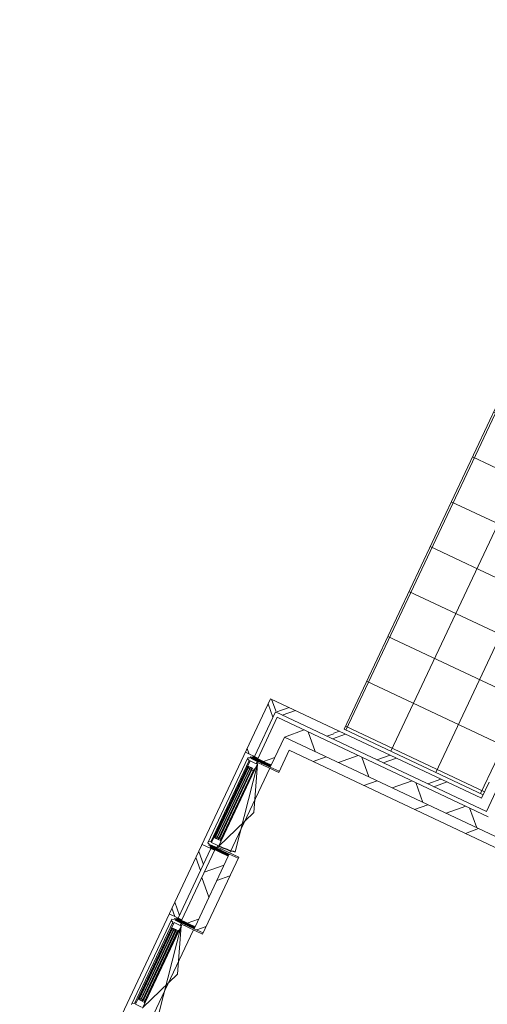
# Model space of a CAD drawing. Header units: metres. Extents: x 136266 to 136452, y 453403 to 453560.
# Tile 101 of 133: x 136324.85 to 136329.57, y 453497.83 to 453507.75. Entities that reach past the tile are written whole.
import ezdxf

# ---------------------------------------------------------------- set-up
doc = ezdxf.new("R2010")
doc.units = ezdxf.units.M
for name, color, linetype, lineweight in [('A-DETL-BEBOUWING', 253, 'Continuous', 9), ('A-DETL-GENF-4', 252, 'Continuous', 9), ('A-FLOR', 192, 'Continuous', 5), ('A-FLOR-PATT', 8, 'Continuous', 5)]:
    doc.layers.add(name, color=color, linetype=linetype, lineweight=lineweight)
pattern_1 = [(90, (0, 0), (-400, 2.449293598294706e-14), [])]

# ---------------------------------------------------------------- blocks, each defined once
blk = doc.blocks.new('859-DO-0010 29-09-2022')
at = {"layer": 'A-DETL-BEBOUWING'}
h = blk.add_hatch(dxfattribs=at)
h.set_pattern_fill('FP_971', color=256, angle=44.99999999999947, style=0, pattern_type=2)
h.set_pattern_definition([(314.9999999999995, (50144.99993975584, 57434.38697031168), (282.8427124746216, 282.8427124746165), []), (314.9999999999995, (50144.99993975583, 56234.38716465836), (282.8427124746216, 282.8427124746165), [])])
h.paths.add_polyline_path([(50244.99999999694, 57294.99999999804), (50244.99999999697, 57573.77384474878), (50144.99999999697, 57573.77384474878), (50144.99999999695, 57294.99999999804)])
h = blk.add_hatch(dxfattribs=at)
h.set_pattern_fill('FP_322', color=256, angle=45.00000000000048, style=0, pattern_type=2)
h.set_pattern_definition([(315.0000000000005, (47794.9998489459, 57096.87500415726), (282.8427124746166, 282.8427124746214), []), (315.0000000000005, (47794.99984894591, 55896.87519850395), (282.8427124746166, 282.8427124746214), [])])
h.paths.add_polyline_path([(47894.08032774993, 56798.74998640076), (47894.99999999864, 56798.74998640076), (47894.08032774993, 57394.99999999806), (47794.99999999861, 57394.99999999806), (47794.99999999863, 56798.74998640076)])
h = blk.add_hatch(dxfattribs=at)
h.set_pattern_fill('FP_1517', color=256, angle=-315.0000000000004, style=0, pattern_type=2)
h.set_pattern_definition([(224.9999999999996, (48207.4997821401, 57395.00041549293), (282.842712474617, -282.842712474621), []), (224.9999999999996, (47007.49997648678, 57395.00041549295), (282.842712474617, -282.842712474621), [])])
h.paths.add_polyline_path([(48519.99999999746, 57294.99999999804), (48519.99999999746, 57394.99999999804), (47894.99999999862, 57394.99999999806), (47894.99999999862, 57294.99999999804)])
h = blk.add_hatch(dxfattribs=at)
h.set_pattern_fill('FP_325', color=256, angle=-314.9999999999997, style=0, pattern_type=2)
h.set_pattern_definition([(225.0000000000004, (49332.50030704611, 57394.99970838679), (282.8427124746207, -282.8427124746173), []), (225.0000000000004, (48132.49979428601, 57395.00041549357), (282.8427124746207, -282.8427124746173), [])])
h.paths.add_polyline_path([(50144.99999999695, 57294.99999999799), (50144.99999999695, 57394.99999999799), (48519.99999999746, 57394.99999999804), (48519.99999999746, 57294.99999999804), (49335.63666674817, 57294.99999999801)])
h = blk.add_hatch(dxfattribs=at)
h.set_pattern_fill('FP_976', color=256, angle=45.00000000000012, style=0, pattern_type=2)
h.set_pattern_definition([(45.0000000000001, (49184.9999538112, 57105.00036817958), (-299.954696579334, 299.9546965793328), []), (135.0000000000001, (49184.9999538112, 57105.00036817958), (-299.9546965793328, -299.954696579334), [])])
h.paths.add_polyline_path([(50434.99999999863, 57104.99999999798), (50434.99999999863, 57254.99999999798), (47934.99999999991, 57254.99999999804), (47934.99999999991, 57104.99999999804), (49335.63666674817, 57104.999999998)])
h = blk.add_hatch(dxfattribs=at)
h.set_pattern_fill('FP_914', color=256, angle=45.00000000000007, style=0, pattern_type=2)
h.set_pattern_definition([(315.0000000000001, (47934.99992055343, 54430.00056570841), (299.9546965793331, 299.9546965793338), []), (45.00000000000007, (47934.99992055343, 54430.00056570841), (-299.9546965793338, 299.9546965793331), [])])
h.paths.add_polyline_path([(48085.00000000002, 51754.99999999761), (48085, 52179.7499864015), (47935, 52179.7499864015), (47935.00000000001, 51754.99999999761)])
h.paths.add_polyline_path([(47934.99999999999, 53192.74998640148), (48084.99999999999, 53192.74998640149), (48084.99999999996, 53979.74998640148), (47934.99999999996, 53979.74998640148), (47934.99999999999, 53473.74353800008)])
h.paths.add_polyline_path([(48084.99999999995, 54992.74998640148), (48084.99999999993, 55779.74998640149), (47934.99999999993, 55779.74998640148), (47934.99999999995, 54992.74998640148)])
h.paths.add_polyline_path([(47934.99999999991, 56792.74998640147), (48084.99999999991, 56792.74998640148), (48084.9999999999, 57104.99999999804), (47934.99999999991, 57104.99999999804), (47934.99999999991, 57071.08582550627)])
h = blk.add_hatch(dxfattribs=at)
h.set_pattern_fill('FP_107', color=256, angle=44.99999999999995, style=0, pattern_type=2)
h.set_pattern_definition([(44.99999999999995, (1199.999805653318, -1.13686837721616e-12), (-282.8427124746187, 282.8427124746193), [])])
h.paths.add_polyline_path([(48084.99999999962, 51754.9999999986), (48184.99999999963, 51754.9999999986), (48184.99999999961, 52201.74998640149), (48084.99999999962, 52201.74998640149), (48084.99999999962, 52124.74018018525)])
h.paths.add_polyline_path([(48084.9999999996, 53170.74998640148), (48184.99999999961, 53170.74998640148), (48184.99999999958, 54001.74998640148), (48084.99999999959, 54001.74998640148), (48084.9999999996, 53192.74998640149)])
h.paths.add_polyline_path([(48084.99999999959, 54970.74998640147), (48184.99999999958, 54970.74998640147), (48184.99999999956, 55801.74998640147), (48084.99999999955, 55801.74998640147), (48084.99999999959, 54992.74998640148)])
h.paths.add_polyline_path([(48084.99999999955, 56770.74998640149), (48184.99999999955, 56770.74998640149), (48184.99999999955, 57104.99999999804), (48084.99999999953, 57104.99999999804), (48084.99999999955, 56792.74998640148)])
h = blk.add_hatch(dxfattribs=at)
h.set_pattern_fill('FP_100', color=256, angle=44.99999999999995, style=0, pattern_type=2)
h.set_pattern_definition([(44.99999999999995, (1199.999805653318, -1.250555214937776e-12), (-282.8427124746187, 282.8427124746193), [])])
h.paths.add_polyline_path([(50534.99999999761, 57004.99999999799), (50534.99999999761, 57104.99999999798), (48184.99999999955, 57104.99999999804), (48184.99999999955, 57004.99999999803), (49335.63666674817, 57004.99999999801)])
h = blk.add_hatch(dxfattribs=at)
h.set_pattern_fill('FP_1187', color=256, style=0, pattern_type=2)
h.set_pattern_definition([(180, (48086.524, 56743.982), (6.221205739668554e-15, -50.8), [50.8, 0, 0, 0]), (180, (48086.524, 56749.06200000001), (6.221205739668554e-15, -50.8), [50.8, 0, 0, 0]), (180, (48086.524, 56754.142), (6.221205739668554e-15, -50.8), [50.8, 0, 0, 0]), (180, (48086.524, 56759.222), (6.221205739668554e-15, -50.8), [50.8, 0, 0, 0]), (180, (48086.524, 56764.302), (6.221205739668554e-15, -50.8), [50.8, 0, 0, 0]), (180, (48086.524, 56769.38200000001), (6.221205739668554e-15, -50.8), [50.8, 0, 0, 0]), (180, (48086.524, 56774.462), (6.221205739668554e-15, -50.8), [50.8, 0, 0, 0]), (180, (48086.524, 56779.542), (6.221205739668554e-15, -50.8), [50.8, 0, 0, 0]), (180, (48086.524, 56784.622), (6.221205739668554e-15, -50.8), [50.8, 0, 0, 0]), (180, (48086.524, 56789.702), (6.221205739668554e-15, -50.8), [50.8, 0, 0, 0])])
h.paths.add_polyline_path([(47881.99999999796, 56770.7499864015), (48084.99999999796, 56770.74998640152), (48084.99999999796, 56792.74998640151), (47881.99999999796, 56792.74998640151)])
h = blk.add_hatch(dxfattribs=at)
h.set_pattern_fill('FP_1489', color=256, style=0, pattern_type=2)
h.set_pattern_definition(pattern_1)
h.paths.add_polyline_path([(48084.99999999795, 56758.24998640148), (48184.99999999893, 56758.24998640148), (48184.99999999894, 56770.74998640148), (47949.99999999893, 56770.74998640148), (47949.99999999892, 56758.24998640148)])
h = blk.add_hatch(color=256, dxfattribs=at)
h.paths.add_polyline_path([(47879.49999997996, 56681.74998640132), (47879.49999997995, 56667.74998640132), (47883.49999997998, 56667.74998640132), (47883.49999997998, 56681.74998640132)])
h.paths.add_polyline_path([(47925.49999997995, 56681.74998640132), (47925.49999997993, 56667.74998640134), (47929.49999997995, 56667.74998640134), (47929.49999997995, 56681.74998640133)])
h.paths.add_polyline_path([(47879.49999997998, 55904.74998640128), (47879.49999997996, 55890.74998640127), (47883.49999997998, 55890.74998640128), (47883.49999997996, 55904.74998640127)])
h.paths.add_polyline_path([(47925.49999997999, 55904.74998640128), (47925.49999997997, 55890.74998640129), (47929.49999997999, 55890.74998640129), (47929.49999997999, 55904.74998640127)])
for points in [[(47883.49999997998, 56681.74998640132), (47883.49999997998, 55890.74998640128), (47887.49999997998, 55890.74998640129), (47887.49999997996, 56681.74998640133)], [(47902.49999997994, 56681.74998640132), (47902.49999997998, 55890.74998640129), (47906.49999997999, 55890.74998640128), (47906.49999997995, 56681.74998640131)], [(47921.49999997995, 56681.74998640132), (47921.49999997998, 55890.74998640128), (47925.49999997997, 55890.74998640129), (47925.49999997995, 56681.74998640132)], [(47883.49999997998, 54881.74998640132), (47883.49999997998, 54090.74998640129), (47887.49999997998, 54090.7499864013), (47887.49999997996, 54881.74998640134)], [(47902.49999997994, 54881.74998640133), (47902.49999997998, 54090.7499864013), (47906.49999997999, 54090.74998640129), (47906.49999997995, 54881.74998640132)], [(47921.49999997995, 54881.74998640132), (47921.49999997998, 54090.74998640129), (47925.49999997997, 54090.7499864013), (47925.49999997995, 54881.74998640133)]]:
    blk.add_hatch(color=256, dxfattribs=at).paths.add_polyline_path(points)
h = blk.add_hatch(dxfattribs=at)
h.set_pattern_fill('FP_928', color=256, angle=44.99999999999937, style=0, pattern_type=2)
h.set_pattern_definition([(314.9999999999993, (47795.00055605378, 55386.25005728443), (282.8427124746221, 282.8427124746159), []), (314.9999999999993, (47794.99984894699, 54186.24954452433), (282.8427124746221, 282.8427124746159), [])])
h.paths.add_polyline_path([(47895.00000000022, 54998.74998640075), (47894.08032774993, 55773.74998640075), (47795.0000000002, 55773.74998640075), (47795.0000000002, 54998.74998640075), (47894.08032774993, 54998.74998640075)])
h = blk.add_hatch(dxfattribs=at)
h.set_pattern_fill('FP_1186', color=256, style=0, pattern_type=2)
h.set_pattern_definition([(180, (48086.524, 55828.51800000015), (-6.221205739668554e-15, 50.8), [50.8, 0, 0, 0]), (180, (48086.524, 55823.43800000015), (-6.221205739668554e-15, 50.8), [50.8, 0, 0, 0]), (180, (48086.524, 55818.35800000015), (-6.221205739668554e-15, 50.8), [50.8, 0, 0, 0]), (180, (48086.524, 55813.27800000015), (-6.221205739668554e-15, 50.8), [50.8, 0, 0, 0]), (180, (48086.524, 55808.19800000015), (-6.221205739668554e-15, 50.8), [50.8, 0, 0, 0]), (180, (48086.524, 55803.11800000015), (-6.221205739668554e-15, 50.8), [50.8, 0, 0, 0]), (180, (48086.524, 55798.03800000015), (-6.221205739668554e-15, 50.8), [50.8, 0, 0, 0]), (180, (48086.524, 55792.95800000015), (-6.221205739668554e-15, 50.8), [50.8, 0, 0, 0]), (180, (48086.524, 55787.87800000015), (-6.221205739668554e-15, 50.8), [50.8, 0, 0, 0]), (180, (48086.524, 55782.79800000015), (-6.221205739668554e-15, 50.8), [50.8, 0, 0, 0])])
h.paths.add_polyline_path([(47894.08032774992, 55779.74998640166), (48084.99999999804, 55779.74998640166), (48084.99999999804, 55801.74998640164), (47881.99999999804, 55801.74998640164), (47881.99999999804, 55779.74998640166)])
h = blk.add_hatch(dxfattribs=at)
h.set_pattern_fill('FP_1486', color=256, style=0, pattern_type=2)
h.set_pattern_definition(pattern_1)
h.paths.add_polyline_path([(48084.99999999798, 55801.74998640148), (48184.99999999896, 55801.74998640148), (48184.99999999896, 55814.24998640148), (47949.99999999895, 55814.24998640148), (47949.99999999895, 55801.74998640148)])
h = blk.add_hatch(dxfattribs=at)
h.set_pattern_fill('FP_1187', color=256, style=0, pattern_type=2)
h.set_pattern_definition([(180, (48086.524, 54943.98199999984), (6.221205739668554e-15, -50.8), [50.8, 0, 0, 0]), (180, (48086.524, 54949.06199999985), (6.221205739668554e-15, -50.8), [50.8, 0, 0, 0]), (180, (48086.524, 54954.14199999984), (6.221205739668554e-15, -50.8), [50.8, 0, 0, 0]), (180, (48086.524, 54959.22199999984), (6.221205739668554e-15, -50.8), [50.8, 0, 0, 0]), (180, (48086.524, 54964.30199999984), (6.221205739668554e-15, -50.8), [50.8, 0, 0, 0]), (180, (48086.524, 54969.38199999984), (6.221205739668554e-15, -50.8), [50.8, 0, 0, 0]), (180, (48086.524, 54974.46199999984), (6.221205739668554e-15, -50.8), [50.8, 0, 0, 0]), (180, (48086.524, 54979.54199999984), (6.221205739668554e-15, -50.8), [50.8, 0, 0, 0]), (180, (48086.524, 54984.62199999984), (6.221205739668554e-15, -50.8), [50.8, 0, 0, 0]), (180, (48086.524, 54989.70199999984), (6.221205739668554e-15, -50.8), [50.8, 0, 0, 0])])
h.paths.add_polyline_path([(47881.99999999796, 54970.74998640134), (48084.99999999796, 54970.74998640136), (48084.99999999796, 54992.74998640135), (47881.99999999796, 54992.74998640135)])
h = blk.add_hatch(dxfattribs=at)
h.set_pattern_fill('FP_1489', color=256, style=0, pattern_type=2)
h.set_pattern_definition(pattern_1)
h.paths.add_polyline_path([(48084.99999999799, 54958.24998640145), (48184.99999999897, 54958.24998640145), (48184.99999999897, 54970.74998640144), (47949.99999999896, 54970.74998640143), (47949.99999999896, 54958.24998640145)])
h = blk.add_hatch(color=256, dxfattribs=at)
h.paths.add_polyline_path([(47879.49999997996, 54881.74998640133), (47879.49999997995, 54867.74998640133), (47883.49999997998, 54867.74998640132), (47883.49999997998, 54881.74998640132)])
h.paths.add_polyline_path([(47925.49999997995, 54881.74998640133), (47925.49999997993, 54867.74998640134), (47929.49999997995, 54867.74998640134), (47929.49999997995, 54881.74998640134)])
h.paths.add_polyline_path([(47879.49999997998, 54104.74998640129), (47879.49999997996, 54090.74998640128), (47883.49999997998, 54090.74998640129), (47883.49999997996, 54104.74998640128)])
h.paths.add_polyline_path([(47925.49999997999, 54104.74998640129), (47925.49999997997, 54090.7499864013), (47929.49999997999, 54090.7499864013), (47929.49999997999, 54104.74998640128)])
at = {"layer": 'A-FLOR-PATT'}
h = blk.add_hatch(dxfattribs=at)
h.set_pattern_fill('FP_2284', color=256, style=0, pattern_type=2)
h.set_pattern_definition([(270, (48227.698, 63668.86599999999), (500, 3.061616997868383e-14), []), (0, (48227.698, 63668.86599999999), (0, 500), [])])
h.paths.add_polyline_path([(50106.22615524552, 57433.7738447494), (50144.99999999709, 57433.7738447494), (50143.99999999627, 60875.44321582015), (50141.49999999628, 60875.44321582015), (50141.49999999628, 60943.21198442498), (50143.99999999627, 60943.21198442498), (50143.99999999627, 60960.79183870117), (50141.49999999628, 60960.79183870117), (50141.49999999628, 61023.57703254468), (50143.99999999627, 61023.57703254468), (50144.12208914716, 67748.96701125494), (50141.62208914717, 67748.96701125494), (50141.62208914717, 67811.75220509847), (50144.12208914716, 67811.75220509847), (50144.12208914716, 67829.33205937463), (50141.62208914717, 67829.33205937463), (50141.62208914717, 67897.10082797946), (50144.12208914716, 67897.10082797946), (50144.97489878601, 69903.95728532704), (46310.39604315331, 69903.95728532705), (47364.28590522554, 68202.74874831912), (47416.34647308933, 68234.99999999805), (48595.00000000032, 68234.99999999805), (48595.0000000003, 57433.77384474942), (49335.63666674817, 57433.77384474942)])
h.paths.add_polyline_path([(49506.05406820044, 61409.9999999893), (49506.05406820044, 61809.99999998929), (49806.05406820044, 61609.9999999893), (49568.4348412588, 61451.5871820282)])
h.paths.add_polyline_path([(49506.05406820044, 66909.99999998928), (49506.05406820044, 67309.99999998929), (49806.05406820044, 67109.99999998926)])
blk.add_arc((47955.49999997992, 56741.74998640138), 911.000000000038, 270, 281.0000000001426)
at = {"layer": 'A-DETL-BEBOUWING'}
for p, q in [((50144.99999999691, 57573.77384474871), (50144.9999999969, 57394.99999999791)), ((50244.9999999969, 57294.99999999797), (50244.99999999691, 57573.77384474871)), ((50144.9999999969, 57394.99999999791), (47794.99999999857, 57394.99999999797)), ((47794.99999999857, 57394.99999999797), (47795.00000000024, 51464.99999999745)), ((47894.99999999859, 56798.74998640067), (47894.99999999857, 57294.99999999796)), ((47894.99999999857, 57294.99999999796), (50244.9999999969, 57294.99999999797)), ((47934.99999999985, 57254.99999999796), (47934.99999999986, 56792.7499864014)), ((50284.99999999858, 57254.9999999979), (47934.99999999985, 57254.99999999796)), ((50434.99999999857, 57104.9999999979), (48084.99999999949, 57104.99999999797)), ((48084.99999999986, 56792.74998640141), (48084.99999999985, 57104.99999999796)), ((48184.99999999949, 57004.99999999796), (50534.99999999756, 57004.9999999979)), ((48184.99999999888, 56758.24998640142), (48184.99999999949, 57004.99999999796)), ((47794.99999999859, 56798.74998640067), (47934.99999999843, 56798.74998640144)), ((47863.49999997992, 56768.74998640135), (47841.49999997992, 56760.74998640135)), ((47841.49999997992, 56760.74998640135), (47841.49999997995, 55811.74998640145)), ((47841.49999997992, 56746.74998640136), (47863.49999997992, 56738.74998640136)), ((47875.49999997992, 56780.74998640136), (47863.49999997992, 56780.74998640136)), ((47863.49999997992, 56780.74998640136), (47863.49999997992, 56768.74998640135)), ((47863.49999997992, 56738.74998640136), (47863.49999997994, 55833.74998640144)), ((47875.49999997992, 56765.74998640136), (47875.49999997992, 56780.74998640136)), ((47943.49999997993, 56765.74998640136), (47875.49999997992, 56765.74998640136)), ((47875.49999997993, 56741.74998640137), (47943.49999997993, 56741.74998640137)), ((47875.49999997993, 56741.7499864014), (47875.49999997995, 55830.74998640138)), ((47934.99999999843, 56770.7499864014), (47934.99999999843, 56765.74998640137)), ((47943.49999997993, 56741.74998640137), (47943.49999997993, 56765.74998640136)), ((47955.49999997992, 56746.7499864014), (47943.49999997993, 56746.7499864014)), ((47949.99999999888, 56770.74998640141), (47949.99999999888, 56758.24998640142)), ((47949.99999999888, 56758.24998640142), (48184.99999999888, 56758.24998640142)), ((47955.49999997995, 55825.74998640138), (47955.49999997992, 56746.7499864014)), ((47955.49999997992, 56741.74998640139), (48129.32699476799, 55847.48762228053)), ((48129.32699476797, 56286.24998640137), (47955.49999997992, 56741.74998640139)), ((48084.9999999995, 56770.7499864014), (48184.99999999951, 56770.74998640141)), ((47863.49999997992, 56726.74998640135), (47875.49999997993, 56726.74998640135)), ((47875.49999997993, 56664.7499864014), (47879.49999997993, 56664.7499864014)), ((47879.49999997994, 55887.74998640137), (47879.49999997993, 56684.7499864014)), ((47879.49999997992, 56684.7499864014), (47929.49999997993, 56684.7499864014)), ((47929.49999997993, 56681.74998640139), (47879.49999997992, 56684.7499864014)), ((47879.49999997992, 56681.74998640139), (47929.49999997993, 56684.7499864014)), ((47929.49999997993, 56681.74998640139), (47879.49999997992, 56681.74998640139)), ((47879.49999997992, 56667.74998640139), (47883.49999997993, 56667.74998640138)), ((47883.49999997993, 56681.74998640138), (47883.49999997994, 55890.74998640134)), ((47887.49999997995, 55890.74998640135), (47887.49999997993, 56681.74998640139)), ((47887.49999997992, 56667.74998640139), (47902.49999997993, 56667.74998640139)), ((47906.49999997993, 56681.74998640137), (47902.49999997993, 56681.74998640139)), ((47902.49999997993, 56681.74998640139), (47902.49999997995, 55890.74998640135)), ((47906.49999997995, 55890.74998640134), (47906.49999997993, 56681.74998640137)), ((47906.49999997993, 56667.74998640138), (47921.49999997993, 56667.74998640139)), ((47921.49999997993, 56681.74998640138), (47921.49999997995, 55890.74998640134)), ((47925.49999997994, 55890.74998640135), (47925.49999997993, 56681.74998640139)), ((47925.49999997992, 56667.74998640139), (47929.49999997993, 56667.74998640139)), ((47929.49999997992, 56684.7499864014), (47929.49999997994, 55887.74998640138)), ((47929.49999997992, 56664.7499864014), (47944.69999997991, 56664.7499864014)), ((47944.69999997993, 55885.74998640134), (47944.69999997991, 56686.74998640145)), ((47944.69999997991, 56686.74998640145), (47947.33232075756, 56686.74998640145)), ((47947.33232075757, 56686.74998640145), (47955.49999997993, 56692.47896367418)), ((47947.33232075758, 55885.74998640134), (47947.33232075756, 56686.74998640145)), ((47955.49999997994, 55830.74998640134), (48129.32699476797, 56286.24998640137)), ((47875.49999997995, 55845.74998640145), (47863.49999997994, 55845.74998640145)), ((47879.49999997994, 55907.74998640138), (47875.49999997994, 55907.74998640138)), ((47883.49999997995, 55904.74998640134), (47879.49999997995, 55904.74998640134)), ((47929.49999997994, 55890.74998640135), (47879.49999997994, 55890.74998640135)), ((47929.49999997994, 55887.74998640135), (47879.49999997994, 55890.74998640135)), ((47879.49999997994, 55887.74998640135), (47929.49999997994, 55890.74998640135)), ((47929.49999997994, 55887.74998640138), (47879.49999997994, 55887.74998640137)), ((47902.49999997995, 55904.74998640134), (47887.49999997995, 55904.74998640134)), ((47921.49999997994, 55904.74998640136), (47906.49999997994, 55904.74998640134)), ((47929.49999997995, 55904.74998640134), (47925.49999997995, 55904.74998640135)), ((47944.69999997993, 55907.74998640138), (47929.49999997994, 55907.74998640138)), ((47944.69999997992, 55885.74998640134), (47947.33232075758, 55885.74998640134)), ((47947.33232075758, 55885.74998640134), (47955.49999997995, 55880.02100912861)), ((47934.99999999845, 55773.74998640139), (47795.00000000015, 55773.74998640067)), ((47863.49999997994, 55833.74998640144), (47841.49999997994, 55825.74998640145)), ((47841.49999997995, 55811.74998640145), (47863.49999997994, 55803.74998640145)), ((47863.49999997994, 55803.74998640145), (47863.49999997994, 55791.74998640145)), ((47863.49999997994, 55791.74998640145), (47875.49999997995, 55791.74998640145)), ((47943.49999997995, 55830.74998640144), (47875.49999997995, 55830.74998640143)), ((47875.49999997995, 55791.74998640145), (47875.49999997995, 55806.74998640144)), ((47875.49999997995, 55806.74998640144), (47943.49999997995, 55806.74998640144)), ((47895.00000000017, 54998.74998640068), (47895.00000000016, 55773.74998640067)), ((47934.99999999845, 55806.74998640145), (47934.99999999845, 55801.74998640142)), ((47934.99999999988, 55779.7499864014), (47934.9999999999, 54992.7499864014)), ((47943.49999997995, 55806.74998640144), (47943.49999997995, 55830.74998640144)), ((47943.49999997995, 55825.74998640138), (47955.49999997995, 55825.74998640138)), ((48184.99999999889, 55814.2499864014), (47949.99999999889, 55814.2499864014)), ((47949.99999999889, 55814.2499864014), (47949.99999999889, 55801.74998640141)), ((48184.99999999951, 55801.74998640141), (48084.99999999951, 55801.7499864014)), ((48084.99999999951, 55779.74998640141), (48084.99999999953, 54992.7499864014)), ((48184.99999999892, 54958.24998640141), (48184.99999999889, 55814.2499864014)), ((47795.00000000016, 54998.74998640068), (47934.99999999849, 54998.74998640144)), ((47863.49999997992, 54968.74998640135), (47841.49999997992, 54960.74998640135)), ((47841.49999997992, 54960.74998640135), (47841.49999997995, 54011.74998640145)), ((47841.49999997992, 54946.74998640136), (47863.49999997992, 54938.74998640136)), ((47875.49999997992, 54980.74998640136), (47863.49999997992, 54980.74998640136)), ((47863.49999997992, 54980.74998640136), (47863.49999997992, 54968.74998640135)), ((47875.49999997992, 54965.74998640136), (47875.49999997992, 54980.74998640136)), ((47943.49999997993, 54965.74998640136), (47875.49999997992, 54965.74998640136)), ((47934.99999999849, 54970.7499864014), (47934.99999999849, 54965.74998640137)), ((47943.49999997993, 54941.74998640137), (47943.49999997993, 54965.74998640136)), ((47955.49999997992, 54946.74998640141), (47943.49999997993, 54946.74998640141)), ((47949.99999999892, 54970.7499864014), (47949.99999999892, 54958.2499864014)), ((47949.99999999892, 54958.2499864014), (48184.99999999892, 54958.24998640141)), ((47955.49999997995, 54025.74998640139), (47955.49999997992, 54946.74998640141)), ((48084.99999999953, 54970.7499864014), (48184.99999999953, 54970.7499864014)), ((47863.49999997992, 54938.74998640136), (47863.49999997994, 54033.74998640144)), ((47863.49999997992, 54926.74998640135), (47875.49999997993, 54926.74998640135)), ((47875.49999997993, 54941.74998640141), (47875.49999997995, 54030.74998640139)), ((47943.49999997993, 54941.74998640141), (47875.49999997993, 54941.74998640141)), ((47875.49999997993, 54864.74998640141), (47879.49999997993, 54864.74998640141)), ((47879.49999997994, 54087.74998640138), (47879.49999997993, 54884.74998640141)), ((47879.49999997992, 54884.7499864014), (47929.49999997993, 54884.7499864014)), ((47929.49999997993, 54881.7499864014), (47879.49999997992, 54884.7499864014)), ((47879.49999997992, 54881.7499864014), (47929.49999997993, 54884.7499864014)), ((47929.49999997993, 54881.7499864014), (47879.49999997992, 54881.7499864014)), ((47879.49999997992, 54867.7499864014), (47883.49999997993, 54867.74998640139)), ((47883.49999997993, 54881.74998640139), (47883.49999997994, 54090.74998640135)), ((47887.49999997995, 54090.74998640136), (47887.49999997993, 54881.7499864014)), ((47887.49999997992, 54867.7499864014), (47902.49999997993, 54867.7499864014)), ((47906.49999997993, 54881.74998640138), (47902.49999997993, 54881.7499864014)), ((47902.49999997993, 54881.7499864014), (47902.49999997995, 54090.74998640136)), ((47906.49999997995, 54090.74998640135), (47906.49999997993, 54881.74998640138)), ((47906.49999997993, 54867.74998640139), (47921.49999997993, 54867.7499864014)), ((47921.49999997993, 54881.74998640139), (47921.49999997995, 54090.74998640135)), ((47925.49999997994, 54090.74998640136), (47925.49999997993, 54881.7499864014)), ((47925.49999997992, 54867.7499864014), (47929.49999997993, 54867.7499864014)), ((47929.49999997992, 54884.74998640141), (47929.49999997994, 54087.74998640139)), ((47929.49999997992, 54864.74998640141), (47944.69999997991, 54864.74998640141)), ((47944.69999997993, 54085.74998640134), (47944.69999997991, 54886.74998640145)), ((47944.69999997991, 54886.74998640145), (47947.33232075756, 54886.74998640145)), ((47947.33232075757, 54886.74998640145), (47955.49999997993, 54892.47896367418)), ((47947.33232075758, 54085.74998640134), (47947.33232075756, 54886.74998640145)), ((47955.49999997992, 54941.7499864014), (48129.32699476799, 54047.48762228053)), ((48129.32699476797, 54486.24998640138), (47955.49999997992, 54941.7499864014)), ((47955.49999997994, 54030.74998640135), (48129.32699476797, 54486.24998640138)), ((47879.49999997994, 54107.74998640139), (47875.49999997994, 54107.74998640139)), ((47883.49999997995, 54104.74998640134), (47879.49999997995, 54104.74998640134)), ((47929.49999997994, 54090.74998640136), (47879.49999997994, 54090.74998640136)), ((47929.49999997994, 54087.74998640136), (47879.49999997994, 54090.74998640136)), ((47879.49999997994, 54087.74998640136), (47929.49999997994, 54090.74998640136)), ((47929.49999997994, 54087.74998640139), (47879.49999997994, 54087.74998640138)), ((47902.49999997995, 54104.74998640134), (47887.49999997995, 54104.74998640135)), ((47921.49999997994, 54104.74998640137), (47906.49999997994, 54104.74998640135)), ((47929.49999997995, 54104.74998640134), (47925.49999997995, 54104.74998640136)), ((47944.69999997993, 54107.74998640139), (47929.49999997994, 54107.74998640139)), ((47944.69999997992, 54085.74998640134), (47947.33232075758, 54085.74998640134)), ((47955.49999997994, 54080.02100912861), (47947.33232075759, 54085.74998640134)), ((47863.49999997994, 54033.74998640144), (47841.49999997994, 54025.74998640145)), ((47875.49999997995, 54045.74998640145), (47863.49999997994, 54045.74998640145)), ((47943.49999997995, 54030.74998640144), (47875.49999997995, 54030.74998640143))]:
    blk.add_line(p, q, dxfattribs=at)
at = {"layer": 'A-DETL-GENF-4'}
for p, q in [((48084.9999999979, 56792.74998640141), (47881.9999999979, 56792.74998640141)), ((47881.9999999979, 56792.74998640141), (47881.9999999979, 56770.74998640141)), ((47881.9999999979, 56770.74998640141), (48084.9999999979, 56770.74998640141)), ((48084.9999999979, 56770.74998640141), (48084.9999999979, 56792.74998640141)), ((47881.99999999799, 55779.74998640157), (47881.99999999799, 55801.74998640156)), ((47881.99999999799, 55801.74998640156), (48084.99999999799, 55801.74998640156)), ((48084.99999999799, 55779.74998640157), (47881.99999999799, 55779.74998640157)), ((48084.99999999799, 55801.74998640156), (48084.99999999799, 55779.74998640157)), ((48084.9999999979, 54992.74998640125), (47881.9999999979, 54992.74998640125)), ((47881.9999999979, 54992.74998640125), (47881.9999999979, 54970.74998640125)), ((47881.9999999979, 54970.74998640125), (48084.9999999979, 54970.74998640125)), ((48084.9999999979, 54970.74998640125), (48084.9999999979, 54992.74998640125))]:
    blk.add_line(p, q, dxfattribs=at)
at = {"layer": 'A-FLOR'}
for p, q in [((48595.00000000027, 68234.99999999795), (48595.00000000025, 57433.77384474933)), ((48595.00000000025, 57433.77384474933), (50144.99999999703, 57433.77384474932)), ((48084.99999999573, 56758.24998640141), (48084.99999999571, 55814.25000000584)), ((48085.0003999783, 54958.24998640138), (48085.00039997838, 54014.25000000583))]:
    blk.add_line(p, q, dxfattribs=at)

msp = doc.modelspace()

# ---------------------------------------------------------------- block references
at = {"xscale": 0.001, "yscale": 0.001, "zscale": 0.001, "rotation": 334.7650131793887}
msp.add_blockref('859-DO-0010 29-09-2022', (136259.6791283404, 453469.3710543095), dxfattribs=at)

doc.saveas('drawing.dxf')
